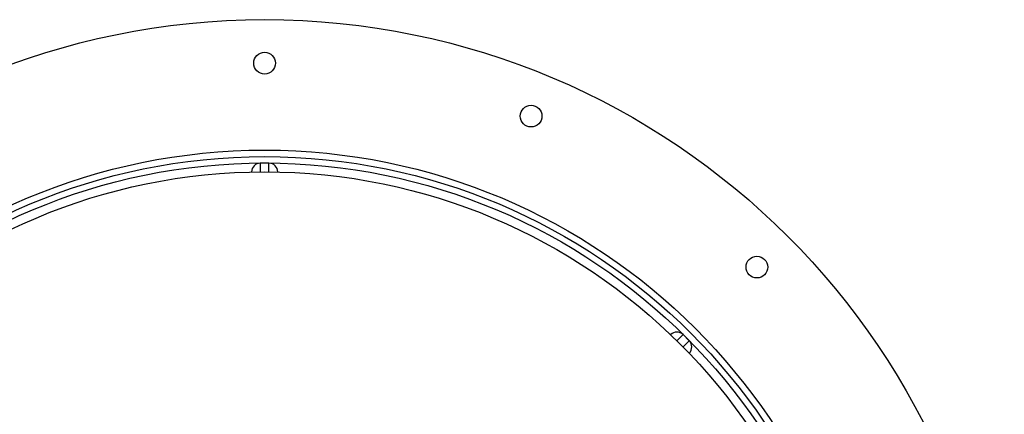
# Model space of a CAD drawing. Header units: millimetres. Extents: x 1548 to 3248, y 1400 to 3100.
# Tile 23 of 23: x 2116 to 3248, y 2646 to 3100. Entities that reach past the tile are written whole.
import ezdxf

# ---------------------------------------------------------------- set-up
doc = ezdxf.new("R2010")
doc.units = ezdxf.units.MM

msp = doc.modelspace()

# ---------------------------------------------------------------- linework, layer by layer
at = {"color": 7, "linetype": 'Continuous', "lineweight": 25}
for p, q in [((2402.5, 2934.6), (2392.5, 2934.6)), ((2382.5, 2924.4), (2382.5, 2924.6)), ((2412.5, 2924.6), (2412.5, 2924.4)), ((2864.1, 2737.3), (2864.2, 2737.5)), ((2885.4, 2730.4), (2878.4, 2737.5)), ((2885.4, 2716.2), (2885.3, 2716.1))]:
    msp.add_line(p, q, dxfattribs=at)
at = {"color": 1, "linetype": 'Continuous', "lineweight": 25}
for p, q in [((2392.5, 2934.6), (2392.5, 2924.5)), ((2402.5, 2924.5), (2402.5, 2934.6)), ((2878.4, 2737.5), (2871.3, 2730.4)), ((2878.4, 2723.3), (2885.4, 2730.4))]:
    msp.add_line(p, q, dxfattribs=at)
at = {"color": 7, "linetype": 'Continuous', "lineweight": 25}
for centre, radius in [((2397.5, 2249.6), 850), ((2397.5, 3049.6), 12.5), ((2703.7, 2988.7), 12.5), ((2397.5, 2249.6), 700), ((2397.5, 2249.6), 692.5), ((2397.5, 2249.6), 685.2), ((2397.5, 2249.6), 675), ((2963.2, 2815.2), 12.5)]:
    msp.add_circle(centre, radius, dxfattribs=at)
for centre, start, end in [((2392.5, 2924.6), 90, 180), ((2402.5, 2924.6), 0, 90), ((2871.3, 2730.4), 45, 135), ((2878.4, 2723.3), 315, 45)]:
    msp.add_arc(centre, 10, start, end, dxfattribs=at)

doc.saveas('drawing.dxf')
